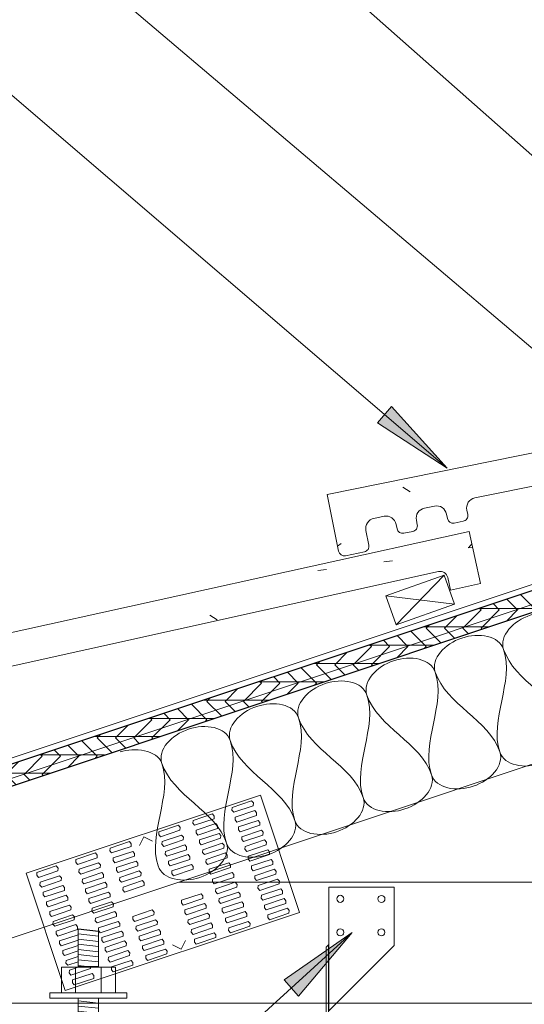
# Model space of a CAD drawing. Header units: inches. Extents: x 263 to 1771, y -57 to 386.
# Tile 16 of 27: x 807 to 819, y -18 to 6. Entities that reach past the tile are written whole.
import ezdxf

# ---------------------------------------------------------------- set-up
doc = ezdxf.new("R2010")
doc.units = ezdxf.units.IN
doc.header["$MEASUREMENT"] = 0
for name, color, linetype, lineweight in [('A-ANNO-TEXT', 2, 'Continuous', 9), ('A-DETL', 5, 'Continuous', 9), ('A-DETL-GENF', 3, 'Continuous', 9), ('A-DETL-INSL', 8, 'Continuous', 9), ('A-DETL-LLIN', 3, 'Continuous', 9)]:
    doc.layers.add(name, color=color, linetype=linetype, lineweight=lineweight)
pattern_1 = [(50, (680.696, 0), (4.59071, -0.40187), [0.48, -5.28]), (355, (680.696, 0), (-0.88784, 4.8137), [0.384, -4.224]), (100.451, (681.079, -0.033), (3.70197, 4.41272), [0.408, -4.487]), (46.184, (680.696, 1.28), (6.83066, -1.05904), [0.72, -7.92]), (96.636, (681.265, 1.192), (5.98166, 6.234), [0.612, -6.731]), (351.184, (680.696, 1.28), (5.98208, 6.23382), [0.576, -6.336]), (21, (681.336, 0.96), (3.82029, -2.5771), [0.48, -5.28]), (326, (681.336, 0.96), (1.5572, 4.64059), [0.384, -4.224]), (71.451, (681.654, 0.745), (5.37715, 2.0647), [0.408, -4.487]), (37.5, (680.696, 0), (0.077972, 2.130786), [0.211, -3.962, 0.211, -4.077, -4.24]), (37.5, (680.696, 0), (0.077972, 2.130786), [-8.461, 0.211, -4.029]), (7.5, (680.696, 0), (1.683907, 2.52439), [0.211, -2.234, 0.211, -3.866, -1.616]), (7.5, (680.696, 0), (1.683907, 2.52439), [-6.522, 0.211, -1.405]), (327.5, (679.269, 0), (3.416527, -0.144297), [0.211, -1.389, 0.211, -4.781, -6.624]), (327.5, (679.269, 0), (3.416527, -0.144297), [-6.592, 0.211, -6.413]), (317.5, (678.629, 0), (3.732463, 0.640715), [0.211, -1.869, 0.211, -3.104, -4.704]), (317.5, (678.629, 0), (3.732463, 0.640715), [-5.395, 0.211, -4.493])]

# ---------------------------------------------------------------- blocks, each defined once
blk = doc.blocks.new('Plywood-Section_ CORE ICCF2')
at = {"layer": 'A-DETL-GENF'}
h = blk.add_hatch(dxfattribs=at)
h.set_pattern_fill('FP5_13', color=256, style=0, pattern_type=2)
h.set_pattern_definition([(341.565, (674.521, 3.257), (0.1404055, 0.42121526), []), (296.565, (674.521, 3.257), (0.42127508, -0.14042545), [0.628, -0.628]), (26.565, (674.521, 3.257), (0.42127508, -0.14042545), [0.628, -0.628])])
h.paths.add_polyline_path([(15.971, 0.5), (15.804, 0), (55.004, 0), (55.171, 0.5)], flags=0)
at = {"layer": 'A-DETL-GENF', "lineweight": 30}
for p, q in [((55.171, 0.5), (15.971, 0.5)), ((15.804, 0), (55.004, 0))]:
    blk.add_line(p, q, dxfattribs=at)
blk = doc.blocks.new('Anchor Bolt8 - _ CORE ICCF1')
at = {"layer": 'A-DETL-GENF'}
for p, q in [((-2, 7.25), (-0.562, 7.25)), ((-2, 7.25), (-2, 6.75)), ((-2, 6.75), (-0.688, 6.75)), ((-0.25, -2.5), (-0.25, 6.312)), ((0.25, -2.5), (0.25, 6.438)), ((-0.25, -1.75), (0.25, -1.805)), ((-0.25, -1.875), (0.25, -1.93)), ((-0.25, -2), (0.25, -2.055)), ((-0.25, -2.125), (0.25, -2.18)), ((-0.25, -2.25), (0.25, -2.305)), ((-0.25, -2.375), (0.25, -2.432)), ((-0.937, -2.5), (0.937, -2.5)), ((-0.937, -2.5), (-0.937, -2.625)), ((-0.937, -2.625), (0.937, -2.625)), ((-0.656, -2.625), (-0.656, -3.25)), ((-0.312, -2.625), (-0.312, -3.25)), ((0.313, -2.625), (0.313, -3.25)), ((0.656, -2.625), (0.656, -3.25)), ((0.937, -2.5), (0.937, -2.625)), ((-0.656, -3.25), (0.656, -3.25)), ((-0.25, -3.25), (-0.25, -4.125)), ((-0.125, -3.25), (0.25, -3.288)), ((0.25, -3.25), (0.25, -4.18)), ((-0.25, -3.375), (0.25, -3.43)), ((-0.25, -3.5), (0.25, -3.555)), ((-0.25, -3.625), (0.25, -3.68)), ((-0.25, -3.75), (0.25, -3.805)), ((-0.25, -3.875), (0.25, -3.929)), ((-0.25, -4), (0.25, -4.055)), ((-0.25, -4.125), (0.25, -4.18))]:
    blk.add_line(p, q, dxfattribs=at)
for centre, radius in [((-0.562, 6.438), 0.812), ((-0.688, 6.312), 0.438)]:
    blk.add_arc(centre, radius, 360, 90, dxfattribs=at)

msp = doc.modelspace()

# ---------------------------------------------------------------- hatches: boundary and pattern name
at = {"layer": 'A-ANNO-TEXT'}
for points in [[(815.66320103, -3.80565925), (815.3207047, -4.20567718), (817.01117178, -5.30642719)], [(813.05035961, -17.73168312), (813.40449711, -18.12143268), (814.70764927, -16.58158725)]]:
    msp.add_hatch(color=7, dxfattribs=at).paths.add_polyline_path(points, flags=0)
at = {"layer": 'A-DETL-GENF'}
h = msp.add_hatch(dxfattribs=at)
h.set_pattern_fill('FP5_10', style=0, pattern_type=2)
h.set_pattern_definition(pattern_1)
edge = h.paths.add_edge_path(flags=0)
edge.add_arc((814.51081292, -7.29384876), 0.13945383, 191.458784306, 281.458784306)
edge.add_line((814.53851723, -7.43052298), (815.00130868, -7.33671363))
edge.add_arc((814.97360437, -7.20003941), 0.13945383, 281.458784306, 371.458784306)
edge.add_line((815.11027859, -7.1723351), (815.03865141, -6.81897538))
edge.add_arc((815.28366838, -6.76930964), 0.25, 101.458784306, 191.458784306, ccw=False)
edge.add_line((815.23400264, -6.52429267), (815.47793062, -6.47484767))
edge.add_arc((815.52759636, -6.71986464), 0.25, 11.458784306, 101.458784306, ccw=False)
edge.add_line((815.77261333, -6.67019889), (815.79457476, -6.77854164))
edge.add_arc((815.93124898, -6.75083733), 0.13945383, 191.458784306, 281.458784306)
edge.add_line((815.95895329, -6.88751155), (816.17672777, -6.84336794))
edge.add_arc((816.14902346, -6.70669373), 0.13945383, 281.458784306, 371.458784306)
edge.add_line((816.28569768, -6.67898941), (816.26373625, -6.57064666))
edge.add_arc((816.50875321, -6.52098092), 0.25, 101.458784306, 191.458784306, ccw=False)
edge.add_line((816.45908747, -6.27596395), (816.70301545, -6.22651895))
edge.add_arc((816.75268119, -6.47153592), 0.25, 11.458784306, 101.458784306, ccw=False)
edge.add_line((816.99769816, -6.42187017), (817.01965959, -6.53021292))
edge.add_arc((817.15633381, -6.50250861), 0.13945383, 191.458784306, 281.458784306)
edge.add_line((817.18403812, -6.63918283), (817.40181261, -6.59503923))
edge.add_arc((817.37410829, -6.45836501), 0.13945383, 281.458784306, 371.458784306)
edge.add_line((817.51078251, -6.43066069), (817.48882108, -6.32231795))
edge.add_arc((817.73383805, -6.2726522), 0.25, 101.458784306, 191.458784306, ccw=False)
edge.add_line((817.6841723, -6.02763524), (829.13758024, -3.70599184))
edge.add_arc((829.17483892, -3.88980083), 0.18754721, 11.458784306, 101.458784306, ccw=False)
edge.add_line((829.35864791, -3.85254214), (829.42072072, -4.15876709))
edge.add_line((829.42072072, -4.15876709), (830.15577161, -4.00976986))
edge.add_line((830.15577161, -4.00976986), (829.8989216, -2.74264676))
edge.add_line((829.8989216, -2.74264676), (814.09532726, -5.94608722))
edge.add_line((814.09532726, -5.94608722), (814.3741387, -7.32155307))
h = msp.add_hatch(dxfattribs=at)
h.set_pattern_fill('FP5_10', style=0, pattern_type=2)
h.set_pattern_definition(pattern_1)
edge = h.paths.add_edge_path(flags=0)
edge.add_arc((802.23957227, -11.6602138), 0.13945383, 192.458784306, 282.458784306)
edge.add_line((802.26965766, -11.7963837), (802.73074143, -11.69451182))
edge.add_arc((802.70065604, -11.55834192), 0.13945383, 282.458784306, 372.458784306)
edge.add_line((802.83682594, -11.52825653), (802.75904269, -11.1762007))
edge.add_arc((803.00315556, -11.12226639), 0.25, 102.458784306, 192.458784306, ccw=False)
edge.add_line((802.94922124, -10.87815353), (803.19224914, -10.82445892))
edge.add_arc((803.24618345, -11.06857179), 0.25, 12.458784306, 102.458784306, ccw=False)
edge.add_line((803.49029631, -11.01463747), (803.51414524, -11.12258044))
edge.add_arc((803.65031514, -11.09249505), 0.13945383, 192.458784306, 282.458784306)
edge.add_line((803.68040052, -11.22866495), (803.89737143, -11.18072738))
edge.add_arc((803.86728604, -11.04455748), 0.13945383, 282.458784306, 372.458784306)
edge.add_line((804.00345593, -11.0144721), (803.97960701, -10.90652913))
edge.add_arc((804.22371987, -10.85259481), 0.25, 102.458784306, 192.458784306, ccw=False)
edge.add_line((804.16978555, -10.60848195), (804.41281345, -10.55478735))
edge.add_arc((804.46674776, -10.79890021), 0.25, 12.458784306, 102.458784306, ccw=False)
edge.add_line((804.71086063, -10.7449659), (804.73470955, -10.85290886))
edge.add_arc((804.87087945, -10.82282348), 0.13945383, 192.458784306, 282.458784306)
edge.add_line((804.90096484, -10.95899337), (805.11793574, -10.9110558))
edge.add_arc((805.08785035, -10.77488591), 0.13945383, 282.458784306, 372.458784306)
edge.add_line((805.22402025, -10.74480052), (805.20017132, -10.63685755))
edge.add_arc((805.44428418, -10.58292324), 0.25, 102.458784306, 192.458784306, ccw=False)
edge.add_line((805.39034987, -10.33881038), (816.80149513, -7.81763105))
edge.add_arc((816.84195605, -8.00076179), 0.18754721, 12.458784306, 102.458784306, ccw=False)
edge.add_line((817.02508679, -7.96030087), (817.0924945, -8.26539585))
edge.add_line((817.0924945, -8.26539585), (817.82483309, -8.10359291))
edge.add_line((817.82483309, -8.10359291), (817.54590785, -6.84114545))
edge.add_line((817.54590785, -6.84114545), (801.80062821, -10.31990877))
edge.add_line((801.80062821, -10.31990877), (802.10340238, -11.69029919))

# ---------------------------------------------------------------- linework, layer by layer
at = {"layer": 'A-ANNO-TEXT', "color": 7}
for p, q in [((827.95170535, -5.55228733), (797.4398464, 21.39579944)), ((823.98348779, -6.55231087), (797.4398464, 15.93744629)), ((817.01117178, -5.30642719), (804.75836181, 5.18445883)), ((815.66320103, -3.80565925), (815.3207047, -4.20567718)), ((817.01117178, -5.30642719), (815.66320103, -3.80565925)), ((815.3207047, -4.20567718), (817.01117178, -5.30642719)), ((814.70764927, -16.58158725), (790.37970776, -38.68664418)), ((814.70764927, -16.58158725), (813.05035961, -17.73168312)), ((813.40449711, -18.12143268), (814.70764927, -16.58158725)), ((813.05035961, -17.73168312), (813.40449711, -18.12143268))]:
    msp.add_line(p, q, dxfattribs=at)
at = {"layer": 'A-DETL'}
for p, q in [((805.96628666, -12.49724463), (843.08378572, -0.12474495)), ((829.8989216, -2.74264676), (814.09532726, -5.94608722)), ((817.6841723, -6.02763524), (829.13758024, -3.70599184)), ((814.09532726, -5.94608722), (814.3741387, -7.32155307)), ((816.45908747, -6.27596395), (816.70301545, -6.22651895)), ((816.99769816, -6.42187017), (817.01965959, -6.53021292)), ((817.51078251, -6.43066069), (817.48882108, -6.32231795)), ((815.23400264, -6.52429267), (815.47793062, -6.47484767)), ((815.77261333, -6.67019889), (815.79457476, -6.77854164)), ((816.28569768, -6.67898941), (816.26373625, -6.57064666)), ((817.18403812, -6.63918283), (817.40181261, -6.59503923)), ((817.54590785, -6.84114545), (801.80062821, -10.31990877)), ((815.11027859, -7.1723351), (815.03865141, -6.81897538)), ((815.95895329, -6.88751155), (816.17672777, -6.84336794)), ((817.82483309, -8.10359291), (817.54590785, -6.84114545)), ((814.53851723, -7.43052298), (815.00130868, -7.33671363)), ((805.39034987, -10.33881038), (816.80149513, -7.81763105)), ((817.02508679, -7.96030087), (817.0924945, -8.26539585)), ((817.0924945, -8.26539585), (817.82483309, -8.10359291)), ((808.54549212, -16.55720011), (808.04549212, -16.49450393)), ((808.04549212, -16.49450393), (808.04549212, -17.40645275)), ((808.54549212, -17.40645275), (808.54549212, -16.55720011)), ((808.04549212, -17.40645275), (808.54549212, -17.40645275))]:
    msp.add_line(p, q, dxfattribs=at)
for centre, radius, start, end in [((817.73383805, -6.2726522), 0.25, 101.458784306, 191.458784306), ((816.50875321, -6.52098092), 0.25, 101.458784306, 191.458784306), ((816.75268119, -6.47153592), 0.25, 11.458784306, 101.458784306), ((817.37410829, -6.45836501), 0.13945383, 281.458784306, 11.458784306), ((815.28366838, -6.76930964), 0.25, 101.458784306, 191.458784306), ((815.52759636, -6.71986464), 0.25, 11.458784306, 101.458784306), ((816.14902346, -6.70669373), 0.13945383, 281.458784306, 11.458784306), ((817.15633381, -6.50250861), 0.13945383, 191.458784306, 281.458784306), ((815.93124898, -6.75083733), 0.13945383, 191.458784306, 281.458784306), ((814.51081292, -7.29384876), 0.13945383, 191.458784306, 281.458784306), ((814.97360437, -7.20003941), 0.13945383, 281.458784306, 11.458784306), ((816.84195605, -8.00076179), 0.18754721, 12.458784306, 102.458784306)]:
    msp.add_arc(centre, radius, start, end, dxfattribs=at)
at = {"layer": 'A-DETL-INSL'}
for points, start_tangent, end_tangent in [([(818.3836921, -9.70651824), (819.02932379, -8.87642035), (820.04388787, -9.15311965)], (-0.316227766, 0.9486832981), (0.316227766, -0.9486832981)), ([(816.72349633, -10.25991683), (817.36912801, -9.42981894), (818.3836921, -9.70651824)], (-0.316227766, 0.9486832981), (0.316227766, -0.9486832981)), ([(818.3836921, -9.70651824), (818.291459, -12.1968119)], (0.316227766, -0.9486832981), (0.316227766, -0.9486832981)), ([(819.95165477, -11.6434133), (818.3836921, -9.70651824)], (-0.316227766, 0.9486832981), (-0.316227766, 0.9486832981)), ([(815.06330055, -10.81331542), (815.70893224, -9.98321753), (816.72349633, -10.25991683)], (-0.316227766, 0.9486832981), (0.316227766, -0.9486832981)), ([(816.72349633, -10.25991683), (816.63126323, -12.75021049)], (0.316227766, -0.9486832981), (0.316227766, -0.9486832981)), ([(818.291459, -12.1968119), (816.72349633, -10.25991683)], (-0.316227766, 0.9486832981), (-0.316227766, 0.9486832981)), ([(813.40310478, -11.36671401), (814.04873647, -10.53661612), (815.06330055, -10.81331542)], (-0.316227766, 0.9486832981), (0.316227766, -0.9486832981)), ([(811.74290901, -11.9201126), (812.3885407, -11.09001471), (813.40310478, -11.36671401)], (-0.316227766, 0.9486832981), (0.316227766, -0.9486832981)), ([(815.06330055, -10.81331542), (814.97106746, -13.30360908)], (0.316227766, -0.9486832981), (0.316227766, -0.9486832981)), ([(816.63126323, -12.75021049), (815.06330055, -10.81331542)], (-0.316227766, 0.9486832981), (-0.316227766, 0.9486832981)), ([(813.40310478, -11.36671401), (813.31087168, -13.85700767)], (0.316227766, -0.9486832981), (0.316227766, -0.9486832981)), ([(814.97106746, -13.30360908), (813.40310478, -11.36671401)], (-0.316227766, 0.9486832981), (-0.316227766, 0.9486832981)), ([(810.08271324, -12.47351119), (810.72834493, -11.6434133), (811.74290901, -11.9201126)], (-0.316227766, 0.9486832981), (0.316227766, -0.9486832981)), ([(818.291459, -12.1968119), (819.30602308, -12.47351119), (819.95165477, -11.6434133)], (0.316227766, -0.9486832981), (-0.316227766, 0.9486832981)), ([(811.74290901, -11.9201126), (811.65067591, -14.41040626)], (0.316227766, -0.9486832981), (0.316227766, -0.9486832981)), ([(813.31087168, -13.85700767), (811.74290901, -11.9201126)], (-0.316227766, 0.9486832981), (-0.316227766, 0.9486832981)), ([(809.06814916, -12.1968119), (810.08271324, -12.47351119)], (0.9486832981, 0.316227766), (0.316227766, -0.9486832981)), ([(816.63126323, -12.75021049), (817.64582731, -13.02690978), (818.291459, -12.1968119)], (0.316227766, -0.9486832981), (-0.316227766, 0.9486832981)), ([(810.08271324, -12.47351119), (809.99048014, -14.96380485)], (0.316227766, -0.9486832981), (0.316227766, -0.9486832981)), ([(811.65067591, -14.41040626), (810.08271324, -12.47351119)], (-0.316227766, 0.9486832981), (-0.316227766, 0.9486832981)), ([(814.97106746, -13.30360908), (815.98563154, -13.58030837), (816.63126323, -12.75021049)], (0.316227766, -0.9486832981), (-0.316227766, 0.9486832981)), ([(813.31087168, -13.85700767), (814.32543577, -14.13370696), (814.97106746, -13.30360908)], (0.316227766, -0.9486832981), (-0.316227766, 0.9486832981)), ([(811.65067591, -14.41040626), (812.66523999, -14.68710555), (813.31087168, -13.85700767)], (0.316227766, -0.9486832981), (-0.316227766, 0.9486832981)), ([(809.99048014, -14.96380485), (811.00504422, -15.24050414), (811.65067591, -14.41040626)], (0.316227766, -0.9486832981), (-0.316227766, 0.9486832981))]:
    msp.add_spline(points, degree=3, dxfattribs=dict(at, start_tangent=start_tangent, end_tangent=end_tangent))
at = {"layer": 'A-DETL-LLIN'}
for p, q in [((843.08378572, -0.61398682), (805.89528666, -13.01015318)), ((814.09532726, -5.94608722), (829.8989216, -2.74264676)), ((817.6841723, -6.02763524), (829.13758024, -3.70599184)), ((833.48506504, -4.00276294), (805.89528666, -13.19935573)), ((843.08378572, -4.49251332), (792.44564384, -21.37189394)), ((814.09532726, -5.94608722), (814.3741387, -7.32155307)), ((816.45908747, -6.27596395), (816.70301545, -6.22651895)), ((817.01965959, -6.53021292), (816.99769816, -6.42187017)), ((817.51078251, -6.43066069), (817.48882108, -6.32231795)), ((815.23400264, -6.52429267), (815.47793062, -6.47484767)), ((815.79457476, -6.77854164), (815.77261333, -6.67019889)), ((816.28569768, -6.67898941), (816.26373625, -6.57064666)), ((817.18403812, -6.63918283), (817.40181261, -6.59503923)), ((801.80062821, -10.31990877), (817.54590785, -6.84114545)), ((815.11027859, -7.1723351), (815.03865141, -6.81897538)), ((815.95895329, -6.88751155), (816.17672777, -6.84336794)), ((817.82483309, -8.10359291), (817.54590785, -6.84114545)), ((814.53851723, -7.43052298), (815.00130868, -7.33671363)), ((805.39034987, -10.33881038), (816.80149513, -7.81763105)), ((815.52553963, -8.40157066), (816.9395635, -7.90103444)), ((816.9395635, -7.90103444), (815.52553963, -8.40157066)), ((815.52553963, -8.40157066), (816.9395635, -7.90103444)), ((816.9395635, -7.90103444), (815.77580775, -9.10858259)), ((816.9395635, -7.90103444), (817.18983161, -8.60804637)), ((817.18983161, -8.60804637), (816.9395635, -7.90103444)), ((816.9395635, -7.90103444), (817.18983161, -8.60804637)), ((817.02508679, -7.96030087), (817.0924945, -8.26539585)), ((817.0924945, -8.26539585), (817.82483309, -8.10359291)), ((815.77580775, -9.10858259), (815.52553963, -8.40157066)), ((815.52553963, -8.40157066), (815.77580775, -9.10858259)), ((815.77580775, -9.10858259), (815.52553963, -8.40157066)), ((815.52553963, -8.40157066), (817.18983161, -8.60804637)), ((817.18983161, -8.60804637), (815.77580775, -9.10858259)), ((815.77580775, -9.10858259), (817.18983161, -8.60804637)), ((817.18983161, -8.60804637), (815.77580775, -9.10858259)), ((806.78582569, -15.14202025), (812.47792548, -13.24465366)), ((812.26051889, -13.3830033), (811.78617724, -13.54111719)), ((812.30326148, -13.43463656), (812.26051889, -13.3830033)), ((812.47792548, -13.24465366), (813.42660878, -16.09070355)), ((811.78617724, -13.54111719), (811.78296312, -13.60806935)), ((811.78296312, -13.60806935), (811.82570572, -13.6597026)), ((811.82570572, -13.6597026), (812.30004736, -13.50158872)), ((812.33957583, -13.62017413), (811.86523419, -13.77828801)), ((812.30004736, -13.50158872), (812.30326148, -13.43463656)), ((812.38231843, -13.67180738), (812.33957583, -13.62017413)), ((810.83749395, -13.85734495), (810.83427983, -13.92429711)), ((811.3118356, -13.69923107), (810.83749395, -13.85734495)), ((810.87702242, -13.97593037), (811.35136407, -13.81781648)), ((811.35457819, -13.75086432), (811.3118356, -13.69923107)), ((811.35136407, -13.81781648), (811.35457819, -13.75086432)), ((811.86523419, -13.77828801), (811.86202006, -13.84524017)), ((811.86202006, -13.84524017), (811.90476266, -13.89687342)), ((811.90476266, -13.89687342), (812.37910431, -13.73875954)), ((812.41863278, -13.85734495), (811.94429113, -14.01545884)), ((812.37910431, -13.73875954), (812.38231843, -13.67180738)), ((812.46137537, -13.90897821), (812.41863278, -13.85734495)), ((810.48173771, -13.97593037), (810.00739606, -14.13404425)), ((810.04692453, -14.25262966), (810.52126618, -14.09451578)), ((810.5244803, -14.02756362), (810.48173771, -13.97593037)), ((810.52126618, -14.09451578), (810.5244803, -14.02756362)), ((810.83427983, -13.92429711), (810.87702242, -13.97593037)), ((810.91333677, -14.16146794), (810.91655089, -14.09451578)), ((810.91655089, -14.09451578), (811.39089254, -13.93640189)), ((811.43042101, -14.05498731), (810.95607936, -14.21310119)), ((811.39089254, -13.93640189), (811.43363513, -13.98803515)), ((811.43363513, -13.98803515), (811.43042101, -14.05498731)), ((811.94429113, -14.01545884), (811.94107701, -14.08241099)), ((811.94107701, -14.08241099), (811.9838196, -14.13404425)), ((811.9838196, -14.13404425), (812.45816125, -13.97593037)), ((812.49768972, -14.09451578), (812.02334807, -14.25262966)), ((812.45816125, -13.97593037), (812.46137537, -13.90897821)), ((812.54043231, -14.14614903), (812.49768972, -14.09451578)), ((809.53633631, -14.46573611), (809.64113947, -14.25612978)), ((809.64113947, -14.25612978), (809.8507458, -14.36093294)), ((810.00739606, -14.13404425), (810.00418194, -14.20099641)), ((810.00418194, -14.20099641), (810.04692453, -14.25262966)), ((810.086453, -14.37121507), (810.56079465, -14.21310119)), ((810.60032312, -14.3316866), (810.12598147, -14.48980049)), ((810.56079465, -14.21310119), (810.60353724, -14.26473444)), ((810.60353724, -14.26473444), (810.60032312, -14.3316866)), ((810.95607936, -14.21310119), (810.91333677, -14.16146794)), ((810.99239371, -14.39863876), (810.99560783, -14.3316866)), ((810.99560783, -14.3316866), (811.46994948, -14.17357272)), ((811.50947795, -14.29215813), (811.0351363, -14.45027201)), ((811.46994948, -14.17357272), (811.51269207, -14.22520597)), ((811.51269207, -14.22520597), (811.50947795, -14.29215813)), ((812.02334807, -14.25262966), (812.02013395, -14.31958182)), ((812.02013395, -14.31958182), (812.06287654, -14.37121507)), ((812.06287654, -14.37121507), (812.53721819, -14.21310119)), ((812.57674666, -14.3316866), (812.10240501, -14.48980049)), ((812.53721819, -14.21310119), (812.54043231, -14.14614903)), ((812.61948925, -14.38331986), (812.57674666, -14.3316866)), ((808.81832782, -14.59628111), (808.82154194, -14.52932896)), ((808.82154194, -14.52932896), (809.29588359, -14.37121507)), ((809.33541206, -14.48980049), (808.86107041, -14.64791437)), ((809.29588359, -14.37121507), (809.33862618, -14.42284833)), ((809.33862618, -14.42284833), (809.33541206, -14.48980049)), ((810.08323888, -14.43816723), (810.086453, -14.37121507)), ((810.12598147, -14.48980049), (810.08323888, -14.43816723)), ((810.16550994, -14.6083859), (810.63985159, -14.45027201)), ((810.67938006, -14.56885743), (810.20503841, -14.72697131)), ((810.63985159, -14.45027201), (810.68259418, -14.50190527)), ((810.68259418, -14.50190527), (810.67938006, -14.56885743)), ((811.0351363, -14.45027201), (810.99239371, -14.39863876)), ((811.07145065, -14.63580959), (811.07466477, -14.56885743)), ((811.07466477, -14.56885743), (811.54900642, -14.41074354)), ((811.58853489, -14.52932896), (811.11419324, -14.68744284)), ((811.54900642, -14.41074354), (811.59174901, -14.4623768)), ((811.59174901, -14.4623768), (811.58853489, -14.52932896)), ((812.10240501, -14.48980049), (812.09919089, -14.55675264)), ((812.09919089, -14.55675264), (812.14193348, -14.6083859)), ((812.14193348, -14.6083859), (812.61627513, -14.45027201)), ((812.6558036, -14.56885743), (812.18146195, -14.72697131)), ((812.61627513, -14.45027201), (812.61948925, -14.38331986)), ((812.69854619, -14.62049068), (812.6558036, -14.56885743)), ((807.98822993, -14.87298041), (807.99144405, -14.80602825)), ((807.99144405, -14.80602825), (808.4657857, -14.64791437)), ((808.50531417, -14.76649978), (808.03097252, -14.92461366)), ((808.4657857, -14.64791437), (808.50852829, -14.69954762)), ((808.50852829, -14.69954762), (808.50531417, -14.76649978)), ((808.86107041, -14.64791437), (808.81832782, -14.59628111)), ((808.89738476, -14.83345194), (808.90059888, -14.76649978)), ((808.90059888, -14.76649978), (809.37494053, -14.6083859)), ((809.414469, -14.72697131), (808.94012735, -14.88508519)), ((809.37494053, -14.6083859), (809.41768312, -14.66001915)), ((809.41768312, -14.66001915), (809.414469, -14.72697131)), ((810.16229582, -14.67533806), (810.16550994, -14.6083859)), ((810.20503841, -14.72697131), (810.16229582, -14.67533806)), ((810.24456688, -14.84555672), (810.71890853, -14.68744284)), ((810.758437, -14.80602825), (810.28409536, -14.96414213)), ((810.71890853, -14.68744284), (810.76165113, -14.73907609)), ((810.76165113, -14.73907609), (810.758437, -14.80602825)), ((811.11419324, -14.68744284), (811.07145065, -14.63580959)), ((811.15050759, -14.87298041), (811.15372171, -14.80602825)), ((811.15372171, -14.80602825), (811.62806336, -14.64791437)), ((811.66759183, -14.76649978), (811.19325018, -14.92461366)), ((811.62806336, -14.64791437), (811.67080595, -14.69954762)), ((811.67080595, -14.69954762), (811.66759183, -14.76649978)), ((812.18146195, -14.72697131), (812.17824783, -14.79392347)), ((812.17824783, -14.79392347), (812.22099042, -14.84555672)), ((812.22099042, -14.84555672), (812.69533207, -14.68744284)), ((812.73486054, -14.80602825), (812.26051889, -14.96414213)), ((812.69533207, -14.68744284), (812.69854619, -14.62049068)), ((812.77760313, -14.85766151), (812.73486054, -14.80602825)), ((807.04276075, -15.12225602), (807.5171024, -14.96414213)), ((807.5171024, -14.96414213), (807.55984499, -15.01577539)), ((807.55984499, -15.01577539), (807.55663087, -15.08272755)), ((808.03097252, -14.92461366), (807.98822993, -14.87298041)), ((808.06728687, -15.11015123), (808.07050099, -15.04319908)), ((808.07050099, -15.04319908), (808.54484264, -14.88508519)), ((808.58437111, -15.00367061), (808.11002946, -15.16178449)), ((808.54484264, -14.88508519), (808.58758523, -14.93671845)), ((808.58758523, -14.93671845), (808.58437111, -15.00367061)), ((808.94012735, -14.88508519), (808.89738476, -14.83345194)), ((808.9764417, -15.07062276), (808.97965582, -15.00367061)), ((808.97965582, -15.00367061), (809.45399747, -14.84555672)), ((809.49352594, -14.96414213), (809.01918429, -15.12225602)), ((809.45399747, -14.84555672), (809.49674006, -14.89718998)), ((809.49674006, -14.89718998), (809.49352594, -14.96414213)), ((810.24135276, -14.91250888), (810.24456688, -14.84555672)), ((810.28409536, -14.96414213), (810.24135276, -14.91250888)), ((810.32362383, -15.08272755), (810.79796548, -14.92461366)), ((810.83749395, -15.04319908), (810.3631523, -15.20131296)), ((810.79796548, -14.92461366), (810.84070807, -14.97624692)), ((810.84070807, -14.97624692), (810.83749395, -15.04319908)), ((811.19325018, -14.92461366), (811.15050759, -14.87298041)), ((811.22956453, -15.11015123), (811.23277865, -15.04319908)), ((811.23277865, -15.04319908), (811.7071203, -14.88508519)), ((811.74664877, -15.00367061), (811.27230712, -15.16178449)), ((811.7071203, -14.88508519), (811.74986289, -14.93671845)), ((811.74986289, -14.93671845), (811.74664877, -15.00367061)), ((812.26051889, -14.96414213), (812.25730477, -15.03109429)), ((812.25730477, -15.03109429), (812.30004736, -15.08272755)), ((812.30004736, -15.08272755), (812.77438901, -14.92461366)), ((812.81391748, -15.04319908), (812.33957583, -15.20131296)), ((812.77438901, -14.92461366), (812.77760313, -14.85766151)), ((812.85666008, -15.09483233), (812.81391748, -15.04319908)), ((807.73450899, -17.98807015), (806.78582569, -15.14202025)), ((807.03954663, -15.18920818), (807.04276075, -15.12225602)), ((807.08228922, -15.24084143), (807.03954663, -15.18920818)), ((807.55663087, -15.08272755), (807.08228922, -15.24084143)), ((807.1218177, -15.35942684), (807.59615934, -15.20131296)), ((807.59615934, -15.20131296), (807.63890194, -15.25294621)), ((807.63890194, -15.25294621), (807.63568782, -15.31989837)), ((808.11002946, -15.16178449), (808.06728687, -15.11015123)), ((808.14955794, -15.2803699), (808.14634381, -15.34732206)), ((808.62389958, -15.12225602), (808.14955794, -15.2803699)), ((808.18908641, -15.39895531), (808.66342805, -15.24084143)), ((808.66664218, -15.17388927), (808.62389958, -15.12225602)), ((808.66342805, -15.24084143), (808.66664218, -15.17388927)), ((809.01918429, -15.12225602), (808.9764417, -15.07062276)), ((809.05871276, -15.24084143), (809.05549864, -15.30779359)), ((809.53305441, -15.08272755), (809.05871276, -15.24084143)), ((809.09824123, -15.35942684), (809.57258288, -15.20131296)), ((809.575797, -15.1343608), (809.53305441, -15.08272755)), ((809.57258288, -15.20131296), (809.575797, -15.1343608)), ((810.32040971, -15.1496797), (810.32362383, -15.08272755)), ((810.3631523, -15.20131296), (810.32040971, -15.1496797)), ((811.27230712, -15.16178449), (811.22956453, -15.11015123)), ((811.30862147, -15.34732206), (811.3118356, -15.2803699)), ((811.3118356, -15.2803699), (811.78617724, -15.12225602)), ((811.82570572, -15.24084143), (811.35136407, -15.39895531)), ((811.78617724, -15.12225602), (811.82891984, -15.17388927)), ((811.82891984, -15.17388927), (811.82570572, -15.24084143)), ((812.33957583, -15.20131296), (812.33636171, -15.26826512)), ((812.33636171, -15.26826512), (812.37910431, -15.31989837)), ((812.37910431, -15.31989837), (812.85344595, -15.16178449)), ((812.89297443, -15.2803699), (812.41863278, -15.43848378)), ((812.85344595, -15.16178449), (812.85666008, -15.09483233)), ((812.93571702, -15.33200315), (812.89297443, -15.2803699)), ((807.11860357, -15.426379), (807.1218177, -15.35942684)), ((807.16134617, -15.47801225), (807.11860357, -15.426379)), ((807.63568782, -15.31989837), (807.16134617, -15.47801225)), ((807.20087464, -15.59659767), (807.67521629, -15.43848378)), ((807.67521629, -15.43848378), (807.71795888, -15.49011704)), ((807.71795888, -15.49011704), (807.71474476, -15.5570692)), ((808.14634381, -15.34732206), (808.18908641, -15.39895531)), ((808.22540076, -15.58449288), (808.22861488, -15.51754072)), ((808.22861488, -15.51754072), (808.70295653, -15.35942684)), ((808.742485, -15.47801225), (808.26814335, -15.63612614)), ((808.70295653, -15.35942684), (808.74569912, -15.4110601)), ((808.74569912, -15.4110601), (808.742485, -15.47801225)), ((809.05549864, -15.30779359), (809.09824123, -15.35942684)), ((809.1377697, -15.47801225), (809.13455558, -15.54496441)), ((809.61211135, -15.31989837), (809.1377697, -15.47801225)), ((809.17729817, -15.59659767), (809.65163982, -15.43848378)), ((809.65485394, -15.37153163), (809.61211135, -15.31989837)), ((809.65163982, -15.43848378), (809.65485394, -15.37153163)), ((810.48943901, -15.35729555), (843.08378572, -15.35729555)), ((811.35136407, -15.39895531), (811.30862147, -15.34732206)), ((811.38767842, -15.58449288), (811.39089254, -15.51754072)), ((811.39089254, -15.51754072), (811.86523419, -15.35942684)), ((811.90476266, -15.47801225), (811.43042101, -15.63612614)), ((811.86523419, -15.35942684), (811.90797678, -15.4110601)), ((811.90797678, -15.4110601), (811.90476266, -15.47801225)), ((812.41863278, -15.43848378), (812.41541866, -15.50543594)), ((812.41541866, -15.50543594), (812.45816125, -15.5570692)), ((812.45816125, -15.5570692), (812.9325029, -15.39895531)), ((812.97203137, -15.51754072), (812.49768972, -15.67565461)), ((812.9325029, -15.39895531), (812.93571702, -15.33200315)), ((813.01477396, -15.56917398), (812.97203137, -15.51754072)), ((815.6966386, -15.48229555), (814.13616292, -15.48229555)), ((814.13616292, -15.48229555), (814.13616292, -16.86949068)), ((814.13616292, -15.48229555), (815.72715317, -15.48229555)), ((814.13616292, -18.48229555), (814.13616292, -15.48229555)), ((815.72715317, -15.48229555), (815.72715317, -16.8913053)), ((807.19766052, -15.66354982), (807.20087464, -15.59659767)), ((807.24040311, -15.71518308), (807.19766052, -15.66354982)), ((807.71474476, -15.5570692), (807.24040311, -15.71518308)), ((807.27993158, -15.83376849), (807.75427323, -15.67565461)), ((807.75427323, -15.67565461), (807.79701582, -15.72728786)), ((807.79701582, -15.72728786), (807.7938017, -15.79424002)), ((808.26814335, -15.63612614), (808.22540076, -15.58449288)), ((808.3044577, -15.82166371), (808.30767182, -15.75471155)), ((808.30767182, -15.75471155), (808.78201347, -15.59659767)), ((808.82154194, -15.71518308), (808.34720029, -15.87329696)), ((808.78201347, -15.59659767), (808.82475606, -15.64823092)), ((808.82475606, -15.64823092), (808.82154194, -15.71518308)), ((809.13455558, -15.54496441), (809.17729817, -15.59659767)), ((811.0351363, -15.63612614), (810.56079465, -15.79424002)), ((810.60032312, -15.91282543), (811.07466477, -15.75471155)), ((811.07787889, -15.68775939), (811.0351363, -15.63612614)), ((811.07466477, -15.75471155), (811.07787889, -15.68775939)), ((811.43042101, -15.63612614), (811.38767842, -15.58449288)), ((811.46673536, -15.82166371), (811.46994948, -15.75471155)), ((811.46994948, -15.75471155), (811.94429113, -15.59659767)), ((811.9838196, -15.71518308), (811.50947795, -15.87329696)), ((811.94429113, -15.59659767), (811.98703372, -15.64823092)), ((811.98703372, -15.64823092), (811.9838196, -15.71518308)), ((812.49768972, -15.67565461), (812.4944756, -15.74260677)), ((812.4944756, -15.74260677), (812.53721819, -15.79424002)), ((812.53721819, -15.79424002), (813.01155984, -15.63612614)), ((813.05108831, -15.75471155), (812.57674666, -15.91282543)), ((813.01155984, -15.63612614), (813.01477396, -15.56917398)), ((813.0938309, -15.8063448), (813.05108831, -15.75471155)), ((807.27671746, -15.90072065), (807.27993158, -15.83376849)), ((807.31946005, -15.9523539), (807.27671746, -15.90072065)), ((807.7938017, -15.79424002), (807.31946005, -15.9523539)), ((807.35898852, -16.07093932), (807.83333017, -15.91282543)), ((807.83333017, -15.91282543), (807.87607276, -15.96445869)), ((807.87607276, -15.96445869), (807.87285864, -16.03141084)), ((808.34720029, -15.87329696), (808.3044577, -15.82166371)), ((808.38351464, -16.05883453), (808.38672876, -15.99188237)), ((808.38672876, -15.99188237), (808.86107041, -15.83376849)), ((808.90059888, -15.9523539), (808.42625723, -16.11046779)), ((808.86107041, -15.83376849), (808.903813, -15.88540174)), ((808.903813, -15.88540174), (808.90059888, -15.9523539)), ((810.56079465, -15.79424002), (810.55758053, -15.86119218)), ((810.55758053, -15.86119218), (810.60032312, -15.91282543)), ((810.63985159, -16.03141084), (811.11419324, -15.87329696)), ((811.15372171, -15.99188237), (810.67938006, -16.14999626)), ((811.11419324, -15.87329696), (811.15693583, -15.92493022)), ((811.15693583, -15.92493022), (811.15372171, -15.99188237)), ((811.50947795, -15.87329696), (811.46673536, -15.82166371)), ((811.5457923, -16.05883453), (811.54900642, -15.99188237)), ((811.54900642, -15.99188237), (812.02334807, -15.83376849)), ((812.06287654, -15.9523539), (811.58853489, -16.11046779)), ((812.02334807, -15.83376849), (812.06609066, -15.88540174)), ((812.06609066, -15.88540174), (812.06287654, -15.9523539)), ((812.57674666, -15.91282543), (812.57353254, -15.97977759)), ((812.57353254, -15.97977759), (812.61627513, -16.03141084)), ((812.61627513, -16.03141084), (813.09061678, -15.87329696)), ((812.6558036, -16.14999626), (813.13014525, -15.99188237)), ((813.09061678, -15.87329696), (813.0938309, -15.8063448)), ((813.13014525, -15.99188237), (813.17288784, -16.04351563)), ((807.3557744, -16.13789147), (807.35898852, -16.07093932)), ((807.39851699, -16.18952473), (807.3557744, -16.13789147)), ((807.87285864, -16.03141084), (807.39851699, -16.18952473)), ((807.43804546, -16.30811014), (807.91238711, -16.14999626)), ((813.42660878, -16.09070355), (807.73450899, -17.98807015)), ((807.91238711, -16.14999626), (807.9551297, -16.20162951)), ((807.9551297, -16.20162951), (807.95191558, -16.26858167)), ((808.42625723, -16.11046779), (808.38351464, -16.05883453)), ((808.46257158, -16.29600536), (808.4657857, -16.2290532)), ((808.4657857, -16.2290532), (808.94012735, -16.07093932)), ((808.97965582, -16.18952473), (808.50531417, -16.34763861)), ((808.94012735, -16.07093932), (808.98286994, -16.12257257)), ((808.98286994, -16.12257257), (808.97965582, -16.18952473)), ((809.37494053, -16.18952473), (809.37172641, -16.25647689)), ((809.84928218, -16.03141084), (809.37494053, -16.18952473)), ((809.414469, -16.30811014), (809.88881065, -16.14999626)), ((809.89202477, -16.0830441), (809.84928218, -16.03141084)), ((809.88881065, -16.14999626), (809.89202477, -16.0830441)), ((810.63663747, -16.098363), (810.63985159, -16.03141084)), ((810.67938006, -16.14999626), (810.63663747, -16.098363)), ((810.71890853, -16.26858167), (811.19325018, -16.11046779)), ((811.23277865, -16.2290532), (810.758437, -16.38716708)), ((811.19325018, -16.11046779), (811.23599277, -16.16210104)), ((811.23599277, -16.16210104), (811.23277865, -16.2290532)), ((811.58853489, -16.11046779), (811.5457923, -16.05883453)), ((811.62484924, -16.29600536), (811.62806336, -16.2290532)), ((811.62806336, -16.2290532), (812.10240501, -16.07093932)), ((812.14193348, -16.18952473), (811.66759183, -16.34763861)), ((812.10240501, -16.07093932), (812.1451476, -16.12257257)), ((812.1451476, -16.12257257), (812.14193348, -16.18952473)), ((812.65258948, -16.21694842), (812.6558036, -16.14999626)), ((812.69533207, -16.26858167), (812.65258948, -16.21694842)), ((813.16967372, -16.11046779), (812.69533207, -16.26858167)), ((813.17288784, -16.04351563), (813.16967372, -16.11046779)), ((807.43483134, -16.3750623), (807.43804546, -16.30811014)), ((807.47757393, -16.42669555), (807.43483134, -16.3750623)), ((807.95191558, -16.26858167), (807.47757393, -16.42669555)), ((807.5171024, -16.54528096), (807.99144405, -16.38716708)), ((807.99144405, -16.38716708), (808.03418664, -16.43880034)), ((808.03418664, -16.43880034), (808.03097252, -16.50575249)), ((808.50531417, -16.34763861), (808.46257158, -16.29600536)), ((808.54162852, -16.53317618), (808.54484264, -16.46622402)), ((808.54484264, -16.46622402), (809.01918429, -16.30811014)), ((809.05871276, -16.42669555), (808.58437111, -16.58480944)), ((809.01918429, -16.30811014), (809.06192688, -16.35974339)), ((809.06192688, -16.35974339), (809.05871276, -16.42669555)), ((809.37172641, -16.25647689), (809.414469, -16.30811014)), ((809.45399747, -16.42669555), (809.45078335, -16.49364771)), ((809.92833912, -16.26858167), (809.45399747, -16.42669555)), ((809.49352594, -16.54528096), (809.96786759, -16.38716708)), ((809.97108171, -16.32021492), (809.92833912, -16.26858167)), ((809.96786759, -16.38716708), (809.97108171, -16.32021492)), ((810.71569441, -16.33553383), (810.71890853, -16.26858167)), ((810.758437, -16.38716708), (810.71569441, -16.33553383)), ((810.79796548, -16.50575249), (811.27230712, -16.34763861)), ((811.3118356, -16.46622402), (810.83749395, -16.62433791)), ((811.27230712, -16.34763861), (811.31504972, -16.39927186)), ((811.31504972, -16.39927186), (811.3118356, -16.46622402)), ((811.66759183, -16.34763861), (811.62484924, -16.29600536)), ((811.7071203, -16.46622402), (811.70390618, -16.53317618)), ((812.18146195, -16.30811014), (811.7071203, -16.46622402)), ((811.74664877, -16.58480944), (812.22099042, -16.42669555)), ((812.22420454, -16.35974339), (812.18146195, -16.30811014)), ((812.22099042, -16.42669555), (812.22420454, -16.35974339)), ((807.51388828, -16.61223312), (807.5171024, -16.54528096)), ((807.55663087, -16.66386638), (807.51388828, -16.61223312)), ((808.03097252, -16.50575249), (807.55663087, -16.66386638)), ((807.59615934, -16.78245179), (808.04549212, -16.6326742)), ((808.58437111, -16.58480944), (808.54162852, -16.53317618)), ((808.62068546, -16.77034701), (808.62389958, -16.70339485)), ((808.62389958, -16.70339485), (809.09824123, -16.54528096)), ((809.1377697, -16.66386638), (808.66342805, -16.82198026)), ((809.09824123, -16.54528096), (809.14098382, -16.59691422)), ((809.14098382, -16.59691422), (809.1377697, -16.66386638)), ((809.45078335, -16.49364771), (809.49352594, -16.54528096)), ((809.53305441, -16.66386638), (809.52984029, -16.73081853)), ((809.52984029, -16.73081853), (809.57258288, -16.78245179)), ((810.00739606, -16.50575249), (809.53305441, -16.66386638)), ((809.57258288, -16.78245179), (810.04692453, -16.62433791)), ((810.05013865, -16.55738575), (810.00739606, -16.50575249)), ((810.04692453, -16.62433791), (810.05013865, -16.55738575)), ((810.79475135, -16.57270465), (810.79796548, -16.50575249)), ((810.83749395, -16.62433791), (810.79475135, -16.57270465)), ((811.35136407, -16.58480944), (810.87702242, -16.74292332)), ((810.91655089, -16.86150873), (811.39089254, -16.70339485)), ((811.39410666, -16.63644269), (811.35136407, -16.58480944)), ((811.39089254, -16.70339485), (811.39410666, -16.63644269)), ((811.70390618, -16.53317618), (811.74664877, -16.58480944)), ((807.59294522, -16.84940395), (807.59615934, -16.78245179)), ((807.63568782, -16.9010372), (807.59294522, -16.84940395)), ((808.04549212, -16.76443577), (807.63568782, -16.9010372)), ((807.67521629, -17.01962261), (808.04549212, -16.89619733)), ((808.66342805, -16.82198026), (808.62068546, -16.77034701)), ((808.6997424, -17.00751783), (808.70295653, -16.94056567)), ((808.70295653, -16.94056567), (809.17729817, -16.78245179)), ((809.21682665, -16.9010372), (808.742485, -17.05915108)), ((809.17729817, -16.78245179), (809.22004077, -16.83408504)), ((809.22004077, -16.83408504), (809.21682665, -16.9010372)), ((809.61211135, -16.9010372), (809.60889723, -16.96798936)), ((809.60889723, -16.96798936), (809.65163982, -17.01962261)), ((810.086453, -16.74292332), (809.61211135, -16.9010372)), ((809.65163982, -17.01962261), (810.12598147, -16.86150873)), ((810.12919559, -16.79455657), (810.086453, -16.74292332)), ((810.12598147, -16.86150873), (810.12919559, -16.79455657)), ((810.5502943, -16.98359426), (810.34068797, -16.8787911)), ((810.65509746, -16.77398793), (810.5502943, -16.98359426)), ((810.87702242, -16.74292332), (810.8738083, -16.80987548)), ((810.8738083, -16.80987548), (810.91655089, -16.86150873)), ((814.13616292, -16.86949068), (814.07366292, -16.93148255)), ((814.07366292, -16.93148255), (814.07366292, -20.10729555)), ((814.12597275, -16.87959799), (814.12597275, -18.54479555)), ((815.72715317, -16.8913053), (814.13616292, -18.48229555)), ((807.67200217, -17.08657477), (807.67521629, -17.01962261)), ((807.71474476, -17.13820803), (807.67200217, -17.08657477)), ((808.04549212, -17.0279589), (807.71474476, -17.13820803)), ((807.75427323, -17.25679344), (808.04549212, -17.15972047)), ((808.742485, -17.05915108), (808.6997424, -17.00751783)), ((808.77879935, -17.24468865), (808.78201347, -17.1777365)), ((808.78201347, -17.1777365), (809.25635512, -17.01962261)), ((809.29588359, -17.13820803), (808.82154194, -17.29632191)), ((809.25635512, -17.01962261), (809.29909771, -17.07125587)), ((809.29909771, -17.07125587), (809.29588359, -17.13820803)), ((809.69116829, -17.13820803), (809.68795417, -17.20516018)), ((809.68795417, -17.20516018), (809.73069677, -17.25679344)), ((810.16550994, -16.98009414), (809.69116829, -17.13820803)), ((809.73069677, -17.25679344), (810.20503841, -17.09867955)), ((810.20825253, -17.0317274), (810.16550994, -16.98009414)), ((810.20503841, -17.09867955), (810.20825253, -17.0317274)), ((807.75105911, -17.3237456), (807.75427323, -17.25679344)), ((807.7938017, -17.37537885), (807.75105911, -17.3237456)), ((808.04549212, -17.29148204), (807.7938017, -17.37537885)), ((807.83333017, -17.49396426), (808.09586472, -17.40645275)), ((808.34950377, -17.40645275), (808.34720029, -17.45443579)), ((808.82154194, -17.29632191), (808.77879935, -17.24468865)), ((808.86107041, -17.41490732), (808.85785629, -17.48185948)), ((809.33541206, -17.25679344), (808.86107041, -17.41490732)), ((808.90059888, -17.53349273), (809.37494053, -17.37537885)), ((809.37815465, -17.30842669), (809.33541206, -17.25679344)), ((809.37494053, -17.37537885), (809.37815465, -17.30842669)), ((807.83011605, -17.56091642), (807.83333017, -17.49396426)), ((807.87285864, -17.61254967), (807.83011605, -17.56091642)), ((808.34720029, -17.45443579), (807.87285864, -17.61254967)), ((808.38672876, -17.5730212), (807.91238711, -17.73113509)), ((808.42947135, -17.62465446), (808.38672876, -17.5730212)), ((808.42625723, -17.69160662), (808.42947135, -17.62465446)), ((808.85785629, -17.48185948), (808.90059888, -17.53349273)), ((807.91238711, -17.73113509), (807.90917299, -17.79808725)), ((807.90917299, -17.79808725), (807.95191558, -17.8497205)), ((807.95191558, -17.8497205), (808.42625723, -17.69160662)), ((803.95885308, -18.29091534), (843.08378572, -18.29091534))]:
    msp.add_line(p, q, dxfattribs=at)
for centre in [(814.41462704, -15.76134763), (815.41540006, -15.76432196), (814.41462704, -16.5757046), (815.41506469, -16.57534795)]:
    msp.add_circle(centre, 0.0855, dxfattribs=at)
for centre, radius, start, end in [((817.73383805, -6.2726522), 0.25, 101.458784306, 191.458784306), ((816.50875321, -6.52098092), 0.25, 101.458784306, 191.458784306), ((816.75268119, -6.47153592), 0.25, 11.458784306, 101.458784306), ((817.37410829, -6.45836501), 0.13945383, 281.458784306, 11.458784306), ((815.28366838, -6.76930964), 0.25, 101.458784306, 191.458784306), ((815.52759636, -6.71986464), 0.25, 11.458784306, 101.458784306), ((816.14902346, -6.70669373), 0.13945383, 281.458784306, 11.458784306), ((817.15633381, -6.50250861), 0.13945383, 191.458784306, 281.458784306), ((815.93124898, -6.75083733), 0.13945383, 191.458784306, 281.458784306), ((814.51081292, -7.29384876), 0.13945383, 191.458784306, 281.458784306), ((814.97360437, -7.20003941), 0.13945383, 281.458784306, 11.458784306), ((816.84195605, -8.00076179), 0.18754721, 12.458784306, 102.458784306)]:
    msp.add_arc(centre, radius, start, end, dxfattribs=at)

# ---------------------------------------------------------------- block references
at = {"layer": 'A-DETL-GENF'}
for name, p, rotation in [('Plywood-Section_ CORE ICCF2', (790.90196242, -18.19713048), 18.43494882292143), ('Anchor Bolt8 - _ CORE ICCF1', (808.29563982, -20.66979555), 180)]:
    msp.add_blockref(name, p, dxfattribs=dict(at, rotation=rotation))

doc.saveas('drawing.dxf')
